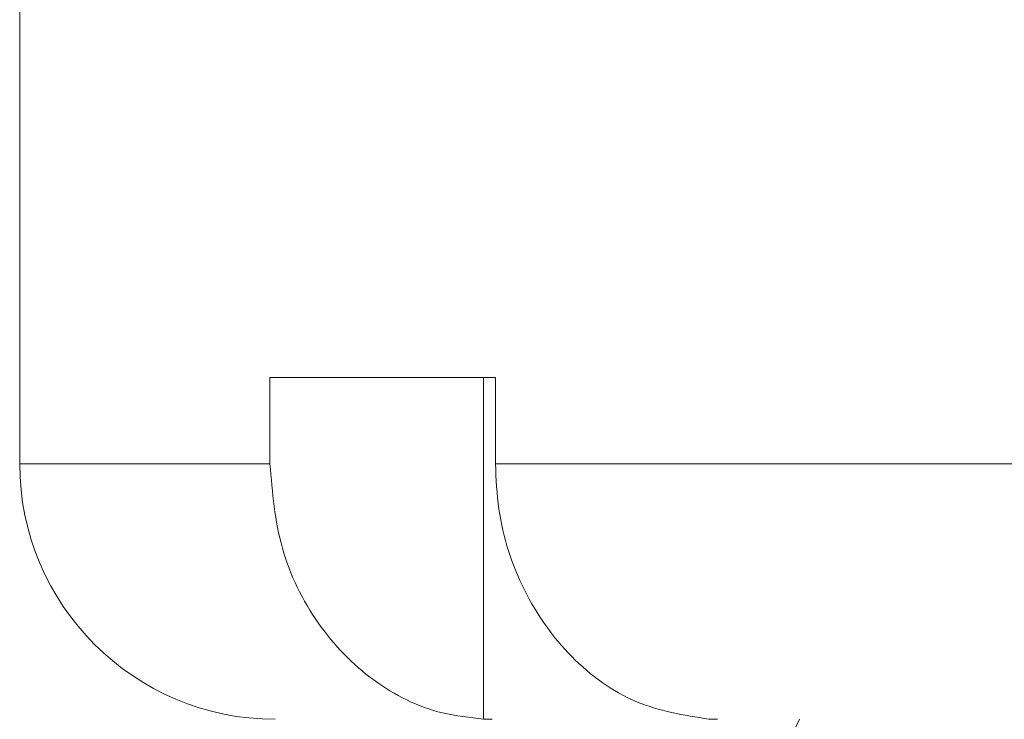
# Model space of a CAD drawing. Header units: inches. Extents: x -4 to 22.9, y -7.2 to 15.7.
# Tile 108 of 127: x 18.3 to 19, y 3.2 to 3.7. Entities that reach past the tile are written whole.
import ezdxf

# ---------------------------------------------------------------- set-up
doc = ezdxf.new("R2010")
doc.units = ezdxf.units.IN
doc.header["$MEASUREMENT"] = 0

msp = doc.modelspace()

# ---------------------------------------------------------------- linework, layer by layer
at = {"color": 7, "linetype": 'Continuous', "lineweight": 15}
for p, q in [((18.30779, 3.81592), (18.30779, 3.37792)), ((18.65597, 3.44092), (18.49097, 3.44092)), ((18.49097, 3.44092), (18.49097, 3.37792)), ((18.64725, 3.44092), (18.64725, 3.19106)), ((18.65597, 3.44092), (18.65597, 3.37792)), ((18.65597, 3.37792), (20.08029, 3.37792)), ((18.64725, 3.19106), (18.65363, 3.19092)), ((18.81847, 3.19092), (18.81225, 3.19106)), ((18.8743, 3.1821), (18.87848, 3.19111))]:
    msp.add_line(p, q, dxfattribs=at)
at = {"color": 8, "linetype": 'Continuous', "lineweight": 15}
msp.add_line((18.30779, 3.37792), (18.49097, 3.37792), dxfattribs=at)
at = {"color": 7, "linetype": 'Continuous', "lineweight": 15}
msp.add_arc((18.49479, 3.37792), 0.187, 180, 270, dxfattribs=at)
for points, knots in [([(18.49097, 3.37792), (18.49275, 3.35696), (18.49633, 3.31503), (18.52419, 3.25913), (18.56522, 3.21682), (18.60899, 3.19524), (18.63718, 3.19216), (18.64725, 3.19106)], [0, 0, 0, 0, 0.219054, 0.438123, 0.65753, 0.877706, 1, 1, 1, 1]), ([(18.81225, 3.19106), (18.794, 3.19395), (18.7575, 3.19974), (18.70979, 3.23432), (18.67465, 3.28362), (18.65799, 3.33466), (18.65649, 3.36677), (18.65597, 3.37792)], [0, 0, 0, 0, 0.221192, 0.442436, 0.66314, 0.882991, 1, 1, 1, 1])]:
    msp.add_open_spline(points, degree=3, knots=knots, dxfattribs=at)

doc.saveas('drawing.dxf')
